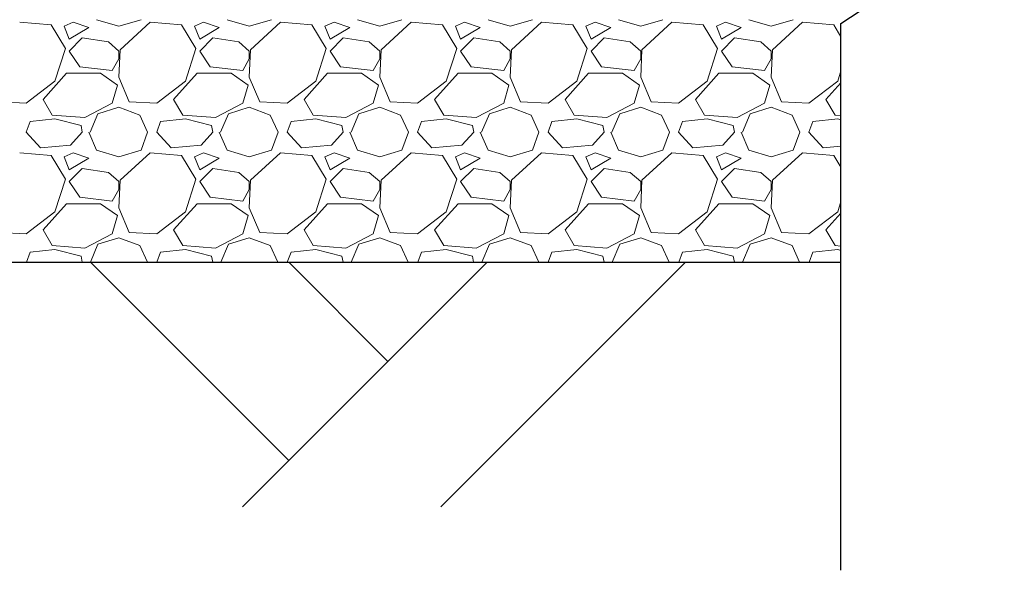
# Model space of a CAD drawing. Header units: millimetres. Extents: x 2063114 to 14983986, y -126020516 to 213791.
# Tile 86 of 256: x 2455208 to 2456717, y -1653046 to -1652203. Entities that reach past the tile are written whole.
import ezdxf

# ---------------------------------------------------------------- set-up
doc = ezdxf.new("R2010")
doc.units = ezdxf.units.MM
doc.layers.add('.', color=7, linetype='Continuous', lineweight=15)
doc.layers.add('Format', color=7, linetype='Continuous', lineweight=35)

msp = doc.modelspace()

# ---------------------------------------------------------------- linework, layer by layer
at = {"layer": '.', "linetype": 'Continuous', "lineweight": 0}
for p, q in [((2455255.9237, -1652210.54072), (2455207.92368, -1652206.54072)), ((2455289.92383, -1652206.54157), (2455275.92378, -1652212.54159)), ((2455313.92366, -1652214.54118), (2455289.92368, -1652206.54118)), ((2455325.92365, -1652202.5412), (2455359.92357, -1652212.54118)), ((2455359.92371, -1652212.54134), (2455393.92363, -1652202.54137)), ((2455407.91701, -1652206.53388), (2455361.91704, -1652248.53385)), ((2455455.9237, -1652210.54072), (2455407.92368, -1652206.54072)), ((2455489.92383, -1652206.54157), (2455475.92378, -1652212.54159)), ((2455513.92366, -1652214.54118), (2455489.92368, -1652206.54118)), ((2455525.92365, -1652202.5412), (2455559.92357, -1652212.54118)), ((2455559.92371, -1652212.54134), (2455593.92363, -1652202.54137)), ((2455607.917, -1652206.53388), (2455561.91704, -1652248.53385)), ((2455655.9237, -1652210.54072), (2455607.92368, -1652206.54072)), ((2455689.92383, -1652206.54157), (2455675.92378, -1652212.54159)), ((2455713.92366, -1652214.54118), (2455689.92368, -1652206.54118)), ((2455725.92365, -1652202.5412), (2455759.92357, -1652212.54118)), ((2455759.92371, -1652212.54134), (2455793.92363, -1652202.54137)), ((2455807.917, -1652206.53388), (2455761.91704, -1652248.53385)), ((2455855.9237, -1652210.54072), (2455807.92368, -1652206.54072)), ((2455889.92383, -1652206.54157), (2455875.92378, -1652212.54159)), ((2455913.92366, -1652214.54118), (2455889.92368, -1652206.54118)), ((2455925.92365, -1652202.5412), (2455959.92357, -1652212.54118)), ((2455959.92371, -1652212.54134), (2455993.92363, -1652202.54137)), ((2456007.917, -1652206.53388), (2455961.91704, -1652248.53385)), ((2456055.9237, -1652210.54072), (2456007.92368, -1652206.54072)), ((2456089.92383, -1652206.54157), (2456075.92378, -1652212.54159)), ((2456113.92366, -1652214.54118), (2456089.92368, -1652206.54118)), ((2456125.92365, -1652202.5412), (2456159.92357, -1652212.54118)), ((2456159.92371, -1652212.54134), (2456193.92363, -1652202.54137)), ((2456207.917, -1652206.53388), (2456161.91704, -1652248.53385)), ((2456255.9237, -1652210.54072), (2456207.92368, -1652206.54072)), ((2456289.92383, -1652206.54157), (2456275.92378, -1652212.54159)), ((2456313.92366, -1652214.54118), (2456289.92368, -1652206.54118)), ((2456325.92365, -1652202.5412), (2456359.92357, -1652212.54118)), ((2456359.92371, -1652212.54134), (2456393.92363, -1652202.54137)), ((2456407.917, -1652206.53388), (2456361.91704, -1652248.53385)), ((2456455.9237, -1652210.54072), (2456407.92368, -1652206.54072)), ((2455277.92253, -1652246.54187), (2455255.92255, -1652210.54191)), ((2455275.92348, -1652212.54125), (2455283.92346, -1652232.54119)), ((2455283.92365, -1652232.54116), (2455313.92373, -1652214.54111)), ((2455477.92253, -1652246.54187), (2455455.92255, -1652210.54191)), ((2455475.92348, -1652212.54125), (2455483.92346, -1652232.54119)), ((2455483.92365, -1652232.54116), (2455513.92373, -1652214.54111)), ((2455677.92253, -1652246.54187), (2455655.92255, -1652210.54191)), ((2455675.92348, -1652212.54125), (2455683.92346, -1652232.54119)), ((2455683.92365, -1652232.54116), (2455713.92373, -1652214.54111)), ((2455877.92253, -1652246.54187), (2455855.92255, -1652210.54191)), ((2455875.92348, -1652212.54125), (2455883.92346, -1652232.54119)), ((2455883.92365, -1652232.54116), (2455913.92373, -1652214.54111)), ((2456077.92252, -1652246.54187), (2456055.92255, -1652210.54191)), ((2456075.92348, -1652212.54125), (2456083.92346, -1652232.54119)), ((2456083.92365, -1652232.54116), (2456113.92373, -1652214.54111)), ((2456277.92252, -1652246.54187), (2456255.92255, -1652210.54191)), ((2456275.92348, -1652212.54125), (2456283.92346, -1652232.54119)), ((2456283.92365, -1652232.54116), (2456313.92373, -1652214.54111)), ((2456466.9221, -1652228.54117), (2456455.92255, -1652210.54191)), ((2455303.92366, -1652230.54118), (2455283.92371, -1652250.54112)), ((2455343.92368, -1652236.54104), (2455303.92377, -1652230.54105)), ((2455359.92392, -1652250.54088), (2455343.92399, -1652236.54094)), ((2455503.92366, -1652230.54118), (2455483.92371, -1652250.54112)), ((2455543.92368, -1652236.54104), (2455503.92377, -1652230.54105)), ((2455559.92392, -1652250.54088), (2455543.92399, -1652236.54094)), ((2455703.92366, -1652230.54118), (2455683.92371, -1652250.54112)), ((2455743.92368, -1652236.54104), (2455703.92377, -1652230.54105)), ((2455759.92392, -1652250.54088), (2455743.92399, -1652236.54094)), ((2455903.92366, -1652230.54118), (2455883.92371, -1652250.54112)), ((2455943.92368, -1652236.54104), (2455903.92377, -1652230.54105)), ((2455959.92392, -1652250.54088), (2455943.92399, -1652236.54094)), ((2456103.92366, -1652230.54118), (2456083.92371, -1652250.54112)), ((2456143.92368, -1652236.54104), (2456103.92377, -1652230.54105)), ((2456159.92392, -1652250.54088), (2456143.92399, -1652236.54094)), ((2456303.92366, -1652230.54118), (2456283.92371, -1652250.54112)), ((2456343.92368, -1652236.54104), (2456303.92377, -1652230.54105)), ((2456359.92392, -1652250.54088), (2456343.92399, -1652236.54094)), ((2455261.92473, -1652296.54153), (2455277.92472, -1652246.54154)), ((2455283.92367, -1652250.54117), (2455299.92366, -1652274.54116)), ((2455361.92205, -1652248.54111), (2455359.92205, -1652290.54111)), ((2455359.92366, -1652262.54118), (2455359.92366, -1652250.54118)), ((2455461.92473, -1652296.54153), (2455477.92472, -1652246.54154)), ((2455483.92367, -1652250.54117), (2455499.92366, -1652274.54116)), ((2455561.92205, -1652248.54111), (2455559.92205, -1652290.54111)), ((2455559.92366, -1652262.54118), (2455559.92366, -1652250.54118)), ((2455661.92473, -1652296.54153), (2455677.92472, -1652246.54154)), ((2455683.92367, -1652250.54117), (2455699.92366, -1652274.54116)), ((2455761.92205, -1652248.54111), (2455759.92205, -1652290.54111)), ((2455759.92366, -1652262.54118), (2455759.92366, -1652250.54118)), ((2455861.92473, -1652296.54153), (2455877.92472, -1652246.54154)), ((2455883.92367, -1652250.54117), (2455899.92366, -1652274.54116)), ((2455961.92205, -1652248.54111), (2455959.92205, -1652290.54111)), ((2455959.92366, -1652262.54118), (2455959.92366, -1652250.54118)), ((2456061.92473, -1652296.54153), (2456077.92472, -1652246.54154)), ((2456083.92367, -1652250.54117), (2456099.92366, -1652274.54116)), ((2456161.92205, -1652248.54111), (2456159.92205, -1652290.54111)), ((2456159.92366, -1652262.54118), (2456159.92366, -1652250.54118)), ((2456261.92473, -1652296.54153), (2456277.92472, -1652246.54154)), ((2456283.92367, -1652250.54117), (2456299.92366, -1652274.54116)), ((2456361.92205, -1652248.54111), (2456359.92205, -1652290.54111)), ((2456359.92366, -1652262.54118), (2456359.92366, -1652250.54118)), ((2455349.92359, -1652280.54114), (2455359.92356, -1652262.54119)), ((2455549.92359, -1652280.54114), (2455559.92356, -1652262.54119)), ((2455749.92359, -1652280.54114), (2455759.92356, -1652262.54119)), ((2455949.92359, -1652280.54114), (2455959.92356, -1652262.54119)), ((2456149.92359, -1652280.54114), (2456159.92356, -1652262.54119)), ((2456349.92359, -1652280.54114), (2456359.92356, -1652262.54119)), ((2455299.92344, -1652274.54297), (2455349.92353, -1652280.54298)), ((2455499.92344, -1652274.54297), (2455549.92353, -1652280.54298)), ((2455699.92344, -1652274.54297), (2455749.92353, -1652280.54298)), ((2455899.92344, -1652274.54297), (2455949.92353, -1652280.54298)), ((2456099.92344, -1652274.54297), (2456149.92353, -1652280.54298)), ((2456299.92344, -1652274.54297), (2456349.92353, -1652280.54298)), ((2456461.92473, -1652296.54153), (2456466.9221, -1652280.92475)), ((2455217.92376, -1652330.54133), (2455261.9238, -1652296.5413)), ((2455243.92358, -1652324.5411), (2455279.92352, -1652284.54117)), ((2455279.92366, -1652284.54118), (2455331.92366, -1652284.54118)), ((2455331.92391, -1652284.54082), (2455357.92393, -1652302.54083)), ((2455359.92429, -1652290.54091), (2455375.92426, -1652328.54086)), ((2455417.92376, -1652330.54133), (2455461.9238, -1652296.5413)), ((2455443.92358, -1652324.5411), (2455479.92352, -1652284.54117)), ((2455479.92366, -1652284.54118), (2455531.92366, -1652284.54118)), ((2455531.92391, -1652284.54082), (2455557.92393, -1652302.54083)), ((2455559.92429, -1652290.54091), (2455575.92426, -1652328.54086)), ((2455617.92376, -1652330.54133), (2455661.9238, -1652296.5413)), ((2455643.92358, -1652324.5411), (2455679.92352, -1652284.54117)), ((2455679.92366, -1652284.54118), (2455731.92366, -1652284.54118)), ((2455731.92391, -1652284.54082), (2455757.92393, -1652302.54083)), ((2455759.92429, -1652290.54091), (2455775.92427, -1652328.54086)), ((2455817.92376, -1652330.54133), (2455861.9238, -1652296.5413)), ((2455843.92358, -1652324.5411), (2455879.92352, -1652284.54117)), ((2455879.92366, -1652284.54118), (2455931.92366, -1652284.54118)), ((2455931.92391, -1652284.54082), (2455957.92393, -1652302.54083)), ((2455959.92429, -1652290.54091), (2455975.92427, -1652328.54086)), ((2456017.92376, -1652330.54133), (2456061.9238, -1652296.5413)), ((2456043.92358, -1652324.5411), (2456079.92352, -1652284.54117)), ((2456079.92366, -1652284.54118), (2456131.92366, -1652284.54118)), ((2456131.92391, -1652284.54082), (2456157.92393, -1652302.54083)), ((2456159.92429, -1652290.54091), (2456175.92427, -1652328.54086)), ((2456217.92376, -1652330.54133), (2456261.9238, -1652296.5413)), ((2456243.92358, -1652324.5411), (2456279.92352, -1652284.54117)), ((2456279.92366, -1652284.54118), (2456331.92366, -1652284.54118)), ((2456331.92391, -1652284.54082), (2456357.92393, -1652302.54083)), ((2456359.92429, -1652290.54091), (2456375.92427, -1652328.54086)), ((2456417.92376, -1652330.54133), (2456461.9238, -1652296.5413)), ((2455357.92376, -1652302.5412), (2455349.92377, -1652330.54116)), ((2455557.92376, -1652302.5412), (2455549.92377, -1652330.54116)), ((2455757.92376, -1652302.5412), (2455749.92377, -1652330.54116)), ((2455957.92376, -1652302.5412), (2455949.92377, -1652330.54116)), ((2456157.92376, -1652302.5412), (2456149.92377, -1652330.54116)), ((2456357.92376, -1652302.5412), (2456349.92377, -1652330.54116)), ((2456443.92358, -1652324.5411), (2456466.9221, -1652298.98719)), ((2455257.92488, -1652348.54047), (2455243.92492, -1652324.54054)), ((2455457.92488, -1652348.54047), (2455443.92492, -1652324.54054)), ((2455657.92488, -1652348.54047), (2455643.92492, -1652324.54054)), ((2455857.92488, -1652348.54047), (2455843.92492, -1652324.54054)), ((2456057.92488, -1652348.54047), (2456043.92492, -1652324.54054)), ((2456257.92488, -1652348.54047), (2456243.92492, -1652324.54054)), ((2456457.92488, -1652348.54046), (2456443.92492, -1652324.54054)), ((2455175.92369, -1652328.54062), (2455217.92369, -1652330.54062)), ((2455349.92163, -1652330.53729), (2455307.9217, -1652352.53726)), ((2455327.92374, -1652346.5414), (2455359.92382, -1652336.54138)), ((2455359.92366, -1652336.54117), (2455391.92365, -1652348.54117)), ((2455375.92369, -1652328.54062), (2455417.92369, -1652330.54062)), ((2455549.92163, -1652330.53729), (2455507.9217, -1652352.53726)), ((2455527.92374, -1652346.5414), (2455559.92382, -1652336.54138)), ((2455559.92366, -1652336.54117), (2455591.92365, -1652348.54117)), ((2455575.92369, -1652328.54062), (2455617.92369, -1652330.54062)), ((2455749.92163, -1652330.53729), (2455707.9217, -1652352.53726)), ((2455727.92374, -1652346.5414), (2455759.92382, -1652336.54138)), ((2455759.92366, -1652336.54117), (2455791.92365, -1652348.54117)), ((2455775.92369, -1652328.54062), (2455817.92369, -1652330.54062)), ((2455949.92163, -1652330.53729), (2455907.9217, -1652352.53726)), ((2455927.92374, -1652346.5414), (2455959.92382, -1652336.54138)), ((2455959.92366, -1652336.54117), (2455991.92365, -1652348.54117)), ((2455975.92369, -1652328.54062), (2456017.92369, -1652330.54062)), ((2456149.92163, -1652330.53729), (2456107.9217, -1652352.53726)), ((2456127.92374, -1652346.5414), (2456159.92382, -1652336.54138)), ((2456159.92366, -1652336.54117), (2456191.92365, -1652348.54117)), ((2456175.92369, -1652328.54062), (2456217.92369, -1652330.54062)), ((2456349.92163, -1652330.53729), (2456307.9217, -1652352.53726)), ((2456327.92374, -1652346.5414), (2456359.92382, -1652336.54138)), ((2456359.92366, -1652336.54117), (2456391.92365, -1652348.54117)), ((2456375.92369, -1652328.54062), (2456417.92369, -1652330.54062)), ((2455261.92346, -1652354.53928), (2455223.92341, -1652358.53929)), ((2455307.92363, -1652352.5416), (2455257.92357, -1652348.54159)), ((2455301.92366, -1652364.54117), (2455261.92372, -1652354.54119)), ((2455315.92358, -1652374.54114), (2455327.92355, -1652346.54123)), ((2455391.92444, -1652348.54081), (2455403.92443, -1652374.54077)), ((2455461.92346, -1652354.53928), (2455423.92341, -1652358.53929)), ((2455507.92363, -1652352.5416), (2455457.92357, -1652348.54159)), ((2455501.92366, -1652364.54117), (2455461.92372, -1652354.54119)), ((2455515.92358, -1652374.54114), (2455527.92355, -1652346.54123)), ((2455591.92444, -1652348.54081), (2455603.92443, -1652374.54077)), ((2455661.92346, -1652354.53928), (2455623.92341, -1652358.53929)), ((2455707.92363, -1652352.5416), (2455657.92357, -1652348.54159)), ((2455701.92366, -1652364.54117), (2455661.92372, -1652354.54119)), ((2455715.92358, -1652374.54114), (2455727.92355, -1652346.54123)), ((2455791.92444, -1652348.54081), (2455803.92443, -1652374.54077)), ((2455861.92346, -1652354.53928), (2455823.92341, -1652358.53929)), ((2455907.92363, -1652352.5416), (2455857.92357, -1652348.54159)), ((2455901.92366, -1652364.54117), (2455861.92372, -1652354.54119)), ((2455915.92358, -1652374.54114), (2455927.92355, -1652346.54123)), ((2455991.92444, -1652348.54081), (2456003.92443, -1652374.54077)), ((2456061.92346, -1652354.53928), (2456023.92341, -1652358.53929)), ((2456107.92363, -1652352.5416), (2456057.92357, -1652348.54159)), ((2456101.92366, -1652364.54117), (2456061.92372, -1652354.54119)), ((2456115.92358, -1652374.54114), (2456127.92355, -1652346.54123)), ((2456191.92444, -1652348.54081), (2456203.92443, -1652374.54077)), ((2456261.92346, -1652354.53928), (2456223.92341, -1652358.53929)), ((2456307.92363, -1652352.5416), (2456257.92357, -1652348.54159)), ((2456301.92366, -1652364.54117), (2456261.92372, -1652354.54119)), ((2456315.92358, -1652374.54114), (2456327.92355, -1652346.54123)), ((2456391.92444, -1652348.54081), (2456403.92443, -1652374.54077)), ((2456461.92346, -1652354.53928), (2456423.92341, -1652358.53929)), ((2456466.9221, -1652349.26148), (2456457.92357, -1652348.54159)), ((2456466.9221, -1652355.79078), (2456461.92372, -1652354.54119)), ((2455217.92363, -1652374.54116), (2455223.92363, -1652358.54117)), ((2455303.92368, -1652374.54117), (2455301.92368, -1652364.54121)), ((2455417.92363, -1652374.54116), (2455423.92363, -1652358.54117)), ((2455503.92368, -1652374.54117), (2455501.92368, -1652364.54121)), ((2455617.92363, -1652374.54116), (2455623.92363, -1652358.54117)), ((2455703.92368, -1652374.54117), (2455701.92368, -1652364.54121)), ((2455817.92363, -1652374.54116), (2455823.92363, -1652358.54117)), ((2455903.92368, -1652374.54117), (2455901.92368, -1652364.54121)), ((2456017.92363, -1652374.54116), (2456023.92363, -1652358.54117)), ((2456103.92368, -1652374.54117), (2456101.92368, -1652364.54121)), ((2456217.92363, -1652374.54116), (2456223.92363, -1652358.54117)), ((2456303.92368, -1652374.54117), (2456301.92368, -1652364.54121)), ((2456417.92363, -1652374.54116), (2456423.92363, -1652358.54117)), ((2455239.92366, -1652398.54118), (2455217.92368, -1652374.54121)), ((2455303.92456, -1652374.54198), (2455285.92459, -1652394.54195)), ((2455313.92407, -1652374.541), (2455325.92404, -1652402.54091)), ((2455393.92337, -1652402.54095), (2455403.92339, -1652374.54089)), ((2455439.92366, -1652398.54118), (2455417.92368, -1652374.54121)), ((2455503.92456, -1652374.54198), (2455485.92459, -1652394.54195)), ((2455513.92407, -1652374.541), (2455525.92404, -1652402.54091)), ((2455593.92337, -1652402.54095), (2455603.92339, -1652374.54089)), ((2455639.92366, -1652398.54118), (2455617.92368, -1652374.54121)), ((2455703.92456, -1652374.54198), (2455685.92459, -1652394.54195)), ((2455713.92407, -1652374.541), (2455725.92404, -1652402.54091)), ((2455793.92337, -1652402.54095), (2455803.92339, -1652374.54089)), ((2455839.92366, -1652398.54118), (2455817.92368, -1652374.54121)), ((2455903.92456, -1652374.54198), (2455885.92459, -1652394.54195)), ((2455913.92407, -1652374.541), (2455925.92404, -1652402.54091)), ((2455993.92337, -1652402.54095), (2456003.92339, -1652374.54089)), ((2456039.92366, -1652398.54118), (2456017.92368, -1652374.54121)), ((2456103.92456, -1652374.54198), (2456085.92459, -1652394.54195)), ((2456113.92407, -1652374.541), (2456125.92404, -1652402.54091)), ((2456193.92337, -1652402.54095), (2456203.92339, -1652374.54089)), ((2456239.92366, -1652398.54118), (2456217.92368, -1652374.54121)), ((2456303.92456, -1652374.54198), (2456285.92459, -1652394.54195)), ((2456313.92407, -1652374.541), (2456325.92404, -1652402.54091)), ((2456393.92337, -1652402.54095), (2456403.92339, -1652374.54089)), ((2456439.92366, -1652398.54118), (2456417.92368, -1652374.54121)), ((2455285.92361, -1652394.54058), (2455239.9236, -1652398.54058)), ((2455325.92365, -1652402.5412), (2455359.92357, -1652412.54118)), ((2455359.92371, -1652412.54134), (2455393.92363, -1652402.54137)), ((2455485.92361, -1652394.54058), (2455439.9236, -1652398.54058)), ((2455525.92365, -1652402.5412), (2455559.92357, -1652412.54118)), ((2455559.92371, -1652412.54134), (2455593.92363, -1652402.54137)), ((2455685.92361, -1652394.54058), (2455639.9236, -1652398.54058)), ((2455725.92365, -1652402.5412), (2455759.92357, -1652412.54118)), ((2455759.92371, -1652412.54134), (2455793.92363, -1652402.54137)), ((2455885.92361, -1652394.54058), (2455839.9236, -1652398.54058)), ((2455925.92365, -1652402.5412), (2455959.92357, -1652412.54118)), ((2455959.92371, -1652412.54134), (2455993.92363, -1652402.54137)), ((2456085.92361, -1652394.54058), (2456039.9236, -1652398.54058)), ((2456125.92365, -1652402.5412), (2456159.92357, -1652412.54118)), ((2456159.92371, -1652412.54134), (2456193.92363, -1652402.54137)), ((2456285.92361, -1652394.54058), (2456239.9236, -1652398.54058)), ((2456325.92365, -1652402.5412), (2456359.92357, -1652412.54118)), ((2456359.92371, -1652412.54134), (2456393.92363, -1652402.54137)), ((2456466.9221, -1652396.19289), (2456439.9236, -1652398.54058)), ((2455255.9237, -1652410.54072), (2455207.92368, -1652406.54072)), ((2455277.92253, -1652446.54187), (2455255.92255, -1652410.54191)), ((2455275.92348, -1652412.54125), (2455283.92346, -1652432.54119)), ((2455289.92383, -1652406.54157), (2455275.92378, -1652412.54159)), ((2455283.92365, -1652432.54116), (2455313.92373, -1652414.54111)), ((2455313.92366, -1652414.54118), (2455289.92368, -1652406.54118)), ((2455407.917, -1652406.53388), (2455361.91704, -1652448.53385)), ((2455455.9237, -1652410.54072), (2455407.92368, -1652406.54072)), ((2455477.92253, -1652446.54187), (2455455.92255, -1652410.54191)), ((2455475.92348, -1652412.54125), (2455483.92346, -1652432.54119)), ((2455489.92383, -1652406.54157), (2455475.92378, -1652412.54159)), ((2455483.92365, -1652432.54116), (2455513.92373, -1652414.54111)), ((2455513.92366, -1652414.54118), (2455489.92368, -1652406.54118)), ((2455607.917, -1652406.53388), (2455561.91704, -1652448.53385)), ((2455655.9237, -1652410.54072), (2455607.92368, -1652406.54072)), ((2455677.92253, -1652446.54187), (2455655.92255, -1652410.54191)), ((2455675.92348, -1652412.54125), (2455683.92346, -1652432.54119)), ((2455689.92383, -1652406.54157), (2455675.92378, -1652412.54159)), ((2455683.92365, -1652432.54116), (2455713.92373, -1652414.54111)), ((2455713.92366, -1652414.54118), (2455689.92368, -1652406.54118)), ((2455807.917, -1652406.53388), (2455761.91704, -1652448.53385)), ((2455855.9237, -1652410.54072), (2455807.92368, -1652406.54072)), ((2455877.92253, -1652446.54187), (2455855.92255, -1652410.54191)), ((2455875.92348, -1652412.54125), (2455883.92346, -1652432.54119)), ((2455889.92383, -1652406.54157), (2455875.92378, -1652412.54159)), ((2455883.92365, -1652432.54116), (2455913.92373, -1652414.54111)), ((2455913.92366, -1652414.54118), (2455889.92368, -1652406.54118)), ((2456007.917, -1652406.53388), (2455961.91704, -1652448.53385)), ((2456055.9237, -1652410.54072), (2456007.92368, -1652406.54072)), ((2456077.92252, -1652446.54187), (2456055.92255, -1652410.54191)), ((2456075.92348, -1652412.54125), (2456083.92346, -1652432.54119)), ((2456089.92383, -1652406.54157), (2456075.92378, -1652412.54159)), ((2456083.92365, -1652432.54116), (2456113.92373, -1652414.54111)), ((2456113.92366, -1652414.54118), (2456089.92368, -1652406.54118)), ((2456207.917, -1652406.53388), (2456161.91704, -1652448.53385)), ((2456255.9237, -1652410.54072), (2456207.92368, -1652406.54072)), ((2456277.92252, -1652446.54187), (2456255.92255, -1652410.54191)), ((2456275.92348, -1652412.54125), (2456283.92346, -1652432.54119)), ((2456289.92383, -1652406.54157), (2456275.92378, -1652412.54159)), ((2456283.92365, -1652432.54116), (2456313.92373, -1652414.54111)), ((2456313.92366, -1652414.54118), (2456289.92368, -1652406.54118)), ((2456407.917, -1652406.53388), (2456361.91704, -1652448.53385)), ((2456455.9237, -1652410.54072), (2456407.92368, -1652406.54072)), ((2456466.9221, -1652428.54117), (2456455.92255, -1652410.54191)), ((2455303.92366, -1652430.54118), (2455283.92371, -1652450.54112)), ((2455343.92368, -1652436.54104), (2455303.92377, -1652430.54105)), ((2455503.92366, -1652430.54118), (2455483.92371, -1652450.54112)), ((2455543.92368, -1652436.54104), (2455503.92377, -1652430.54105)), ((2455703.92366, -1652430.54118), (2455683.92371, -1652450.54112)), ((2455743.92368, -1652436.54104), (2455703.92377, -1652430.54105)), ((2455903.92366, -1652430.54118), (2455883.92371, -1652450.54112)), ((2455943.92368, -1652436.54104), (2455903.92377, -1652430.54105)), ((2456103.92366, -1652430.54118), (2456083.92371, -1652450.54112)), ((2456143.92368, -1652436.54104), (2456103.92377, -1652430.54105)), ((2456303.92366, -1652430.54118), (2456283.92371, -1652450.54112)), ((2456343.92368, -1652436.54104), (2456303.92377, -1652430.54105)), ((2455261.92473, -1652496.54153), (2455277.92472, -1652446.54154)), ((2455359.92392, -1652450.54088), (2455343.92399, -1652436.54094)), ((2455361.92205, -1652448.54111), (2455359.92205, -1652490.54111)), ((2455461.92473, -1652496.54153), (2455477.92472, -1652446.54154)), ((2455559.92392, -1652450.54088), (2455543.92399, -1652436.54094)), ((2455561.92205, -1652448.54111), (2455559.92205, -1652490.54111)), ((2455661.92473, -1652496.54153), (2455677.92472, -1652446.54154)), ((2455759.92392, -1652450.54088), (2455743.92399, -1652436.54094)), ((2455761.92205, -1652448.54111), (2455759.92205, -1652490.54111)), ((2455861.92473, -1652496.54153), (2455877.92472, -1652446.54154)), ((2455959.92392, -1652450.54088), (2455943.92399, -1652436.54094)), ((2455961.92205, -1652448.54111), (2455959.92205, -1652490.54111)), ((2456061.92473, -1652496.54153), (2456077.92472, -1652446.54154)), ((2456159.92392, -1652450.54088), (2456143.92399, -1652436.54094)), ((2456161.92205, -1652448.54111), (2456159.92205, -1652490.54111)), ((2456261.92473, -1652496.54153), (2456277.92472, -1652446.54154)), ((2456359.92392, -1652450.54088), (2456343.92399, -1652436.54094)), ((2456361.92205, -1652448.54111), (2456359.92205, -1652490.54111)), ((2455283.92367, -1652450.54117), (2455299.92366, -1652474.54116)), ((2455349.92359, -1652480.54114), (2455359.92356, -1652462.54119)), ((2455359.92366, -1652462.54118), (2455359.92366, -1652450.54118)), ((2455483.92367, -1652450.54117), (2455499.92366, -1652474.54116)), ((2455549.92359, -1652480.54114), (2455559.92356, -1652462.54119)), ((2455559.92366, -1652462.54118), (2455559.92366, -1652450.54118)), ((2455683.92367, -1652450.54117), (2455699.92366, -1652474.54116)), ((2455749.92359, -1652480.54114), (2455759.92356, -1652462.54119)), ((2455759.92366, -1652462.54118), (2455759.92366, -1652450.54118)), ((2455883.92367, -1652450.54117), (2455899.92366, -1652474.54116)), ((2455949.92359, -1652480.54114), (2455959.92356, -1652462.54119)), ((2455959.92366, -1652462.54118), (2455959.92366, -1652450.54118)), ((2456083.92367, -1652450.54117), (2456099.92366, -1652474.54116)), ((2456149.92359, -1652480.54114), (2456159.92356, -1652462.54119)), ((2456159.92366, -1652462.54118), (2456159.92366, -1652450.54118)), ((2456283.92367, -1652450.54117), (2456299.92366, -1652474.54116)), ((2456349.92359, -1652480.54114), (2456359.92356, -1652462.54119)), ((2456359.92366, -1652462.54118), (2456359.92366, -1652450.54118)), ((2455299.92344, -1652474.54297), (2455349.92353, -1652480.54298)), ((2455499.92344, -1652474.54297), (2455549.92353, -1652480.54298)), ((2455699.92344, -1652474.54297), (2455749.92353, -1652480.54298)), ((2455899.92344, -1652474.54297), (2455949.92353, -1652480.54298)), ((2456099.92344, -1652474.54297), (2456149.92353, -1652480.54298)), ((2456299.92344, -1652474.54297), (2456349.92353, -1652480.54298)), ((2455243.92358, -1652524.5411), (2455279.92352, -1652484.54117)), ((2455279.92366, -1652484.54118), (2455331.92366, -1652484.54118)), ((2455331.92391, -1652484.54082), (2455357.92393, -1652502.54083)), ((2455359.92429, -1652490.54091), (2455375.92426, -1652528.54086)), ((2455443.92358, -1652524.5411), (2455479.92352, -1652484.54117)), ((2455479.92366, -1652484.54118), (2455531.92366, -1652484.54118)), ((2455531.92391, -1652484.54082), (2455557.92393, -1652502.54083)), ((2455559.92429, -1652490.54091), (2455575.92426, -1652528.54086)), ((2455643.92358, -1652524.5411), (2455679.92352, -1652484.54117)), ((2455679.92366, -1652484.54118), (2455731.92366, -1652484.54118)), ((2455731.92391, -1652484.54082), (2455757.92393, -1652502.54083)), ((2455759.92429, -1652490.54091), (2455775.92427, -1652528.54086)), ((2455843.92358, -1652524.5411), (2455879.92352, -1652484.54117)), ((2455879.92366, -1652484.54118), (2455931.92366, -1652484.54118)), ((2455931.92391, -1652484.54082), (2455957.92393, -1652502.54083)), ((2455959.92429, -1652490.54091), (2455975.92427, -1652528.54086)), ((2456043.92358, -1652524.5411), (2456079.92352, -1652484.54117)), ((2456079.92366, -1652484.54118), (2456131.92366, -1652484.54118)), ((2456131.92391, -1652484.54082), (2456157.92393, -1652502.54083)), ((2456159.92429, -1652490.54091), (2456175.92427, -1652528.54086)), ((2456243.92358, -1652524.5411), (2456279.92352, -1652484.54117)), ((2456279.92366, -1652484.54118), (2456331.92366, -1652484.54118)), ((2456331.92391, -1652484.54082), (2456357.92393, -1652502.54083)), ((2456359.92429, -1652490.54091), (2456375.92427, -1652528.54086)), ((2456461.92473, -1652496.54153), (2456466.9221, -1652480.92475)), ((2455217.92376, -1652530.54133), (2455261.9238, -1652496.5413)), ((2455357.92376, -1652502.5412), (2455349.92377, -1652530.54116)), ((2455417.92376, -1652530.54133), (2455461.9238, -1652496.5413)), ((2455557.92376, -1652502.5412), (2455549.92377, -1652530.54116)), ((2455617.92376, -1652530.54133), (2455661.9238, -1652496.5413)), ((2455757.92376, -1652502.5412), (2455749.92377, -1652530.54116)), ((2455817.92376, -1652530.54133), (2455861.9238, -1652496.5413)), ((2455957.92376, -1652502.5412), (2455949.92377, -1652530.54116)), ((2456017.92376, -1652530.54133), (2456061.9238, -1652496.5413)), ((2456157.92376, -1652502.5412), (2456149.92377, -1652530.54116)), ((2456217.92376, -1652530.54133), (2456261.9238, -1652496.5413)), ((2456357.92376, -1652502.5412), (2456349.92377, -1652530.54116)), ((2456417.92376, -1652530.54133), (2456461.9238, -1652496.5413)), ((2456443.92358, -1652524.5411), (2456466.9221, -1652498.98719)), ((2455257.92488, -1652548.54047), (2455243.92492, -1652524.54054)), ((2455457.92488, -1652548.54047), (2455443.92492, -1652524.54054)), ((2455657.92488, -1652548.54047), (2455643.92492, -1652524.54054)), ((2455857.92488, -1652548.54047), (2455843.92492, -1652524.54054)), ((2456057.92488, -1652548.54047), (2456043.92492, -1652524.54054)), ((2456257.92488, -1652548.54046), (2456243.92492, -1652524.54054)), ((2456457.92488, -1652548.54046), (2456443.92492, -1652524.54054)), ((2455175.92369, -1652528.54062), (2455217.92369, -1652530.54062)), ((2455349.92163, -1652530.53729), (2455307.9217, -1652552.53726)), ((2455327.92374, -1652546.5414), (2455359.92382, -1652536.54138)), ((2455359.92366, -1652536.54117), (2455391.92365, -1652548.54117)), ((2455375.92369, -1652528.54062), (2455417.92369, -1652530.54062)), ((2455549.92163, -1652530.53729), (2455507.9217, -1652552.53726)), ((2455527.92374, -1652546.5414), (2455559.92382, -1652536.54138)), ((2455559.92366, -1652536.54117), (2455591.92365, -1652548.54117)), ((2455575.92369, -1652528.54062), (2455617.92369, -1652530.54062)), ((2455749.92163, -1652530.53729), (2455707.9217, -1652552.53726)), ((2455727.92374, -1652546.5414), (2455759.92382, -1652536.54138)), ((2455759.92366, -1652536.54117), (2455791.92365, -1652548.54117)), ((2455775.92369, -1652528.54062), (2455817.92369, -1652530.54062)), ((2455949.92163, -1652530.53729), (2455907.9217, -1652552.53726)), ((2455927.92374, -1652546.5414), (2455959.92382, -1652536.54138)), ((2455959.92366, -1652536.54117), (2455991.92365, -1652548.54117)), ((2455975.92369, -1652528.54062), (2456017.92369, -1652530.54062)), ((2456149.92163, -1652530.53729), (2456107.9217, -1652552.53726)), ((2456127.92374, -1652546.5414), (2456159.92382, -1652536.54138)), ((2456159.92366, -1652536.54117), (2456191.92365, -1652548.54117)), ((2456175.92369, -1652528.54062), (2456217.92369, -1652530.54062)), ((2456349.92163, -1652530.53729), (2456307.9217, -1652552.53726)), ((2456327.92374, -1652546.5414), (2456359.92382, -1652536.54138)), ((2456359.92366, -1652536.54117), (2456391.92365, -1652548.54117)), ((2456375.92369, -1652528.54062), (2456417.92369, -1652530.54062)), ((2455261.92346, -1652554.53928), (2455223.92341, -1652558.53928)), ((2455307.92363, -1652552.5416), (2455257.92357, -1652548.54159)), ((2455301.92366, -1652564.54117), (2455261.92372, -1652554.54119)), ((2455316.22163, -1652573.84569), (2455327.92355, -1652546.54123)), ((2455391.92444, -1652548.54081), (2455403.60362, -1652573.84569)), ((2455461.92346, -1652554.53928), (2455423.92341, -1652558.53928)), ((2455507.92363, -1652552.5416), (2455457.92357, -1652548.54159)), ((2455501.92366, -1652564.54117), (2455461.92372, -1652554.54119)), ((2455516.22163, -1652573.84569), (2455527.92355, -1652546.54123)), ((2455591.92444, -1652548.54081), (2455603.60362, -1652573.84569)), ((2455661.92346, -1652554.53928), (2455623.92341, -1652558.53928)), ((2455707.92363, -1652552.5416), (2455657.92357, -1652548.54159)), ((2455701.92366, -1652564.54117), (2455661.92372, -1652554.54119)), ((2455716.22163, -1652573.84569), (2455727.92355, -1652546.54123)), ((2455791.92444, -1652548.54081), (2455803.60362, -1652573.84569)), ((2455861.92346, -1652554.53928), (2455823.92341, -1652558.53928)), ((2455907.92363, -1652552.5416), (2455857.92357, -1652548.54159)), ((2455901.92366, -1652564.54117), (2455861.92372, -1652554.54119)), ((2455916.22163, -1652573.84569), (2455927.92355, -1652546.54123)), ((2455991.92444, -1652548.54081), (2456003.60362, -1652573.84569)), ((2456061.92346, -1652554.53928), (2456023.92341, -1652558.53928)), ((2456107.92363, -1652552.5416), (2456057.92357, -1652548.54159)), ((2456101.92366, -1652564.54117), (2456061.92372, -1652554.54119)), ((2456116.22163, -1652573.84569), (2456127.92355, -1652546.54123)), ((2456191.92444, -1652548.54081), (2456203.60362, -1652573.84569)), ((2456261.92346, -1652554.53928), (2456223.92341, -1652558.53928)), ((2456307.92363, -1652552.5416), (2456257.92357, -1652548.54159)), ((2456301.92366, -1652564.54117), (2456261.92372, -1652554.54119)), ((2456316.22163, -1652573.84569), (2456327.92355, -1652546.54123)), ((2456391.92444, -1652548.54081), (2456403.60362, -1652573.84569)), ((2456461.92346, -1652554.53928), (2456423.92341, -1652558.53928)), ((2456466.9221, -1652549.26148), (2456457.92357, -1652548.54159)), ((2456466.9221, -1652555.79078), (2456461.92372, -1652554.54119)), ((2455218.18443, -1652573.84569), (2455223.92363, -1652558.54117)), ((2455303.78458, -1652573.84569), (2455301.92368, -1652564.54121)), ((2455418.18443, -1652573.84569), (2455423.92363, -1652558.54117)), ((2455503.78458, -1652573.84569), (2455501.92368, -1652564.54121)), ((2455618.18443, -1652573.84569), (2455623.92363, -1652558.54117)), ((2455703.78458, -1652573.84569), (2455701.92368, -1652564.54121)), ((2455818.18443, -1652573.84569), (2455823.92363, -1652558.54117)), ((2455903.78458, -1652573.84569), (2455901.92368, -1652564.54121)), ((2456018.18443, -1652573.84569), (2456023.92363, -1652558.54117)), ((2456103.78458, -1652573.84569), (2456101.92368, -1652564.54121)), ((2456218.18443, -1652573.84569), (2456223.92363, -1652558.54117)), ((2456303.78458, -1652573.84569), (2456301.92368, -1652564.54121)), ((2456418.18443, -1652573.84569), (2456423.92363, -1652558.54117))]:
    msp.add_line(p, q, dxfattribs=at)
at = {"layer": 'Format', "color": 0, "lineweight": 25, "ltscale": 3}
for p, q in [((2456466.9221, -1652208.13849), (2456717.36467, -1652043.05507)), ((2456466.9221, -1653045.8039), (2456466.9221, -1652208.13849))]:
    msp.add_line(p, q, dxfattribs=at)
at = {"layer": 'Format', "color": 0, "lineweight": 25}
msp.add_line((2449971.66425, -1652573.84569), (2456466.9221, -1652573.84569), dxfattribs=at)
at = {"layer": 'Format', "color": 0, "lineweight": 25, "ltscale": 0.4}
for p, q in [((2455620.45604, -1652877.84672), (2455316.45501, -1652573.84569)), ((2455549.51119, -1652948.79156), (2455924.45706, -1652573.84569)), ((2455772.45655, -1652725.8462), (2455620.45604, -1652573.84569)), ((2455853.51222, -1652948.79156), (2456228.45808, -1652573.84569))]:
    msp.add_line(p, q, dxfattribs=at)

doc.saveas('drawing.dxf')
